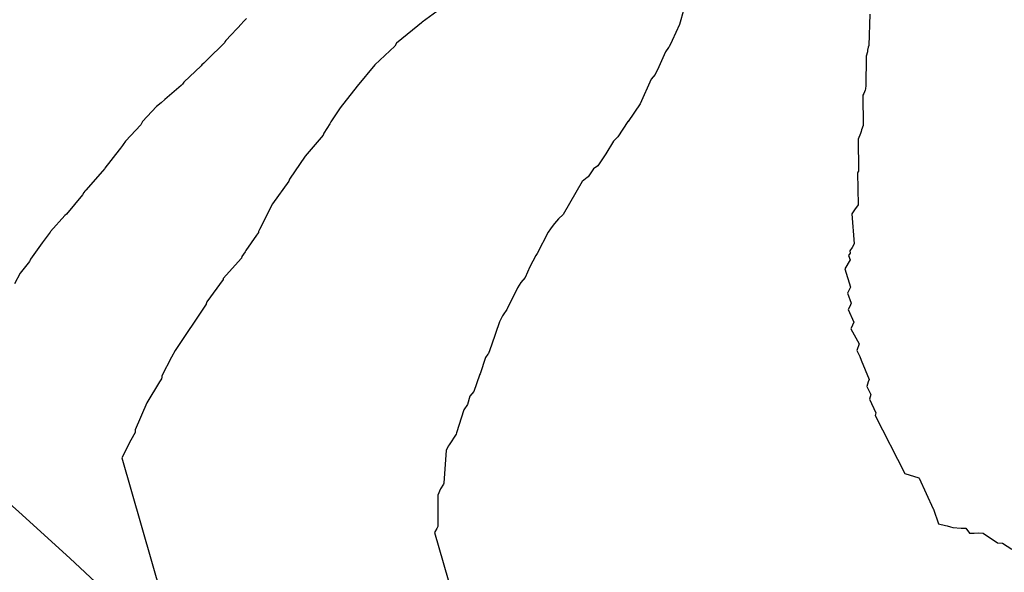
# Model space of a CAD drawing. Extents: x 158343 to 162498, y 431347 to 434500.
# Tile 149 of 220: x 159521 to 159544, y 434084 to 434097. Entities that reach past the tile are written whole.
import ezdxf

# ---------------------------------------------------------------- set-up
doc = ezdxf.new("R2010")
doc.units = 0
doc.header["$LTSCALE"] = 10
doc.header["$MEASUREMENT"] = 0
for name, color, linetype in [('000_arcering', 8, 'CONTINUOUS'), ('47_binneninrichting', 8, 'CONTINUOUS'), ('def. con-hoogtelijn (index)', 8, 'CONTINUOUS')]:
    doc.layers.add(name, color=color, linetype=linetype)

# ---------------------------------------------------------------- blocks, each defined once
blk = doc.blocks.new('bestaande hoogtelijnen')
at = {"layer": 'def. con-hoogtelijn (index)'}
for p, q in [((-137.14, 31.167), (-137.581, 30.846)), ((-137.14, 31.167), (-137.581, 30.846)), ((-131.3, 31.157), (-131.408, 30.792)), ((-131.3, 31.157), (-131.408, 30.792)), ((-131.3, 31.157), (-131.408, 30.792)), ((-126.841, 31.033), (-126.87, 30.284)), ((-126.841, 31.033), (-126.87, 30.284)), ((-141.899, 30.819), (-142.29, 30.406)), ((-141.899, 30.819), (-142.29, 30.406)), ((-141.899, 30.819), (-142.29, 30.406)), ((-141.889, 30.835), (-141.899, 30.819)), ((-141.889, 30.835), (-141.899, 30.819)), ((-141.889, 30.835), (-141.899, 30.819)), ((-141.84, 30.884), (-141.889, 30.835)), ((-141.84, 30.884), (-141.889, 30.835)), ((-141.84, 30.884), (-141.889, 30.835)), ((-141.792, 30.934), (-141.84, 30.884)), ((-141.792, 30.934), (-141.84, 30.884)), ((-141.792, 30.934), (-141.84, 30.884)), ((-137.684, 30.753), (-138.195, 30.336)), ((-137.684, 30.753), (-138.195, 30.336)), ((-137.593, 30.828), (-137.684, 30.753)), ((-137.593, 30.828), (-137.684, 30.753)), ((-137.581, 30.846), (-137.593, 30.828)), ((-137.581, 30.846), (-137.593, 30.828)), ((-131.408, 30.792), (-131.581, 30.403)), ((-131.408, 30.792), (-131.581, 30.403)), ((-131.408, 30.792), (-131.581, 30.403)), ((-142.324, 30.351), (-142.737, 29.943)), ((-142.324, 30.351), (-142.737, 29.943)), ((-142.324, 30.351), (-142.737, 29.943)), ((-142.31, 30.376), (-142.324, 30.351)), ((-142.31, 30.376), (-142.324, 30.351)), ((-142.31, 30.376), (-142.324, 30.351)), ((-142.29, 30.406), (-142.31, 30.376)), ((-142.29, 30.406), (-142.31, 30.376)), ((-142.29, 30.406), (-142.31, 30.376)), ((-138.237, 30.264), (-138.718, 29.817)), ((-138.237, 30.264), (-138.718, 29.817)), ((-138.195, 30.336), (-138.237, 30.264)), ((-138.195, 30.336), (-138.237, 30.264)), ((-131.674, 30.232), (-131.746, 30.13)), ((-131.674, 30.232), (-131.746, 30.13)), ((-131.674, 30.232), (-131.746, 30.13)), ((-131.656, 30.254), (-131.674, 30.232)), ((-131.656, 30.254), (-131.674, 30.232)), ((-131.656, 30.254), (-131.674, 30.232)), ((-131.581, 30.403), (-131.656, 30.254)), ((-131.581, 30.403), (-131.656, 30.254)), ((-131.581, 30.403), (-131.656, 30.254)), ((-126.882, 30.242), (-126.897, 30.169)), ((-126.882, 30.242), (-126.897, 30.169)), ((-126.87, 30.284), (-126.882, 30.242)), ((-126.87, 30.284), (-126.882, 30.242)), ((-131.746, 30.13), (-131.907, 29.775)), ((-131.746, 30.13), (-131.907, 29.775)), ((-131.746, 30.13), (-131.907, 29.775)), ((-126.93, 30.031), (-126.938, 29.298)), ((-126.93, 30.031), (-126.938, 29.298)), ((-126.899, 30.134), (-126.93, 30.031)), ((-126.899, 30.134), (-126.93, 30.031)), ((-126.898, 30.153), (-126.899, 30.134)), ((-126.898, 30.153), (-126.899, 30.134)), ((-126.897, 30.169), (-126.898, 30.153)), ((-126.897, 30.169), (-126.898, 30.153)), ((-142.882, 29.799), (-143.3, 29.407)), ((-142.882, 29.799), (-143.3, 29.407)), ((-142.882, 29.799), (-143.3, 29.407)), ((-142.867, 29.819), (-142.882, 29.799)), ((-142.867, 29.819), (-142.882, 29.799)), ((-142.867, 29.819), (-142.882, 29.799)), ((-142.818, 29.86), (-142.867, 29.819)), ((-142.818, 29.86), (-142.867, 29.819)), ((-142.818, 29.86), (-142.867, 29.819)), ((-142.777, 29.898), (-142.818, 29.86)), ((-142.777, 29.898), (-142.818, 29.86)), ((-142.777, 29.898), (-142.818, 29.86)), ((-142.737, 29.943), (-142.777, 29.898)), ((-142.737, 29.943), (-142.777, 29.898)), ((-142.737, 29.943), (-142.777, 29.898)), ((-138.718, 29.817), (-139.14, 29.31)), ((-138.718, 29.817), (-139.14, 29.31)), ((-131.907, 29.775), (-131.988, 29.586)), ((-131.907, 29.775), (-131.988, 29.586)), ((-131.907, 29.775), (-131.988, 29.586)), ((-131.988, 29.586), (-132.09, 29.479)), ((-131.988, 29.586), (-132.09, 29.479)), ((-131.988, 29.586), (-132.09, 29.479)), ((-143.36, 29.327), (-143.752, 28.984)), ((-143.36, 29.327), (-143.752, 28.984)), ((-143.36, 29.327), (-143.752, 28.984)), ((-143.332, 29.358), (-143.36, 29.327)), ((-143.332, 29.358), (-143.36, 29.327)), ((-143.332, 29.358), (-143.36, 29.327)), ((-143.3, 29.407), (-143.332, 29.358)), ((-143.3, 29.407), (-143.332, 29.358)), ((-143.3, 29.407), (-143.332, 29.358)), ((-139.14, 29.309), (-139.546, 28.787)), ((-139.14, 29.309), (-139.546, 28.787)), ((-139.14, 29.31), (-139.14, 29.309)), ((-139.14, 29.31), (-139.14, 29.309)), ((-132.09, 29.479), (-132.35, 28.881)), ((-132.09, 29.479), (-132.35, 28.881)), ((-132.09, 29.479), (-132.35, 28.881)), ((-126.938, 29.298), (-126.948, 29.268)), ((-126.938, 29.298), (-126.948, 29.268)), ((-126.989, 29.132), (-127.01, 29.09)), ((-126.989, 29.132), (-127.01, 29.09)), ((-127.01, 29.09), (-127, 28.36)), ((-127.01, 29.09), (-127, 28.36)), ((-126.951, 29.212), (-126.989, 29.132)), ((-126.951, 29.212), (-126.989, 29.132)), ((-126.95, 29.241), (-126.951, 29.212)), ((-126.95, 29.241), (-126.951, 29.212)), ((-126.948, 29.268), (-126.95, 29.241)), ((-126.948, 29.268), (-126.95, 29.241)), ((-143.948, 28.819), (-144.29, 28.457)), ((-143.948, 28.819), (-144.29, 28.457)), ((-143.948, 28.819), (-144.29, 28.457)), ((-143.841, 28.907), (-143.948, 28.819)), ((-143.841, 28.907), (-143.948, 28.819)), ((-143.841, 28.907), (-143.948, 28.819)), ((-143.752, 28.984), (-143.841, 28.907)), ((-143.752, 28.984), (-143.841, 28.907)), ((-143.752, 28.984), (-143.841, 28.907)), ((-132.35, 28.881), (-132.642, 28.46)), ((-132.35, 28.881), (-132.642, 28.46)), ((-132.35, 28.881), (-132.642, 28.46)), ((-139.546, 28.787), (-139.773, 28.451)), ((-139.546, 28.787), (-139.773, 28.451)), ((-144.33, 28.38), (-144.692, 27.987)), ((-144.33, 28.38), (-144.692, 27.987)), ((-144.33, 28.38), (-144.692, 27.987)), ((-144.303, 28.43), (-144.33, 28.38)), ((-144.303, 28.43), (-144.33, 28.38)), ((-144.303, 28.43), (-144.33, 28.38)), ((-144.29, 28.457), (-144.303, 28.43)), ((-144.29, 28.457), (-144.303, 28.43)), ((-144.29, 28.457), (-144.303, 28.43)), ((-139.798, 28.404), (-139.935, 28.176)), ((-139.798, 28.404), (-139.935, 28.176)), ((-139.773, 28.451), (-139.798, 28.404)), ((-139.773, 28.451), (-139.798, 28.404)), ((-132.645, 28.457), (-132.884, 28.093)), ((-132.645, 28.457), (-132.884, 28.093)), ((-132.645, 28.457), (-132.884, 28.093)), ((-132.642, 28.46), (-132.645, 28.457)), ((-132.642, 28.46), (-132.645, 28.457)), ((-132.642, 28.46), (-132.645, 28.457)), ((-127, 28.36), (-127.045, 28.259)), ((-127, 28.36), (-127.045, 28.259)), ((-139.958, 28.128), (-140.384, 27.625)), ((-139.958, 28.128), (-140.384, 27.625)), ((-139.948, 28.152), (-139.958, 28.128)), ((-139.948, 28.152), (-139.958, 28.128)), ((-139.935, 28.176), (-139.948, 28.152)), ((-139.935, 28.176), (-139.948, 28.152)), ((-127.07, 28.168), (-127.123, 28.035)), ((-127.07, 28.168), (-127.123, 28.035)), ((-127.047, 28.221), (-127.07, 28.168)), ((-127.047, 28.221), (-127.07, 28.168)), ((-127.045, 28.259), (-127.047, 28.221)), ((-127.045, 28.259), (-127.047, 28.221)), ((-144.766, 27.881), (-144.818, 27.819)), ((-144.766, 27.881), (-144.818, 27.819)), ((-144.766, 27.881), (-144.818, 27.819)), ((-144.754, 27.904), (-144.766, 27.881)), ((-144.754, 27.904), (-144.766, 27.881)), ((-144.754, 27.904), (-144.766, 27.881)), ((-144.692, 27.987), (-144.754, 27.904)), ((-144.692, 27.987), (-144.754, 27.904)), ((-144.692, 27.987), (-144.754, 27.904)), ((-132.994, 27.988), (-133.176, 27.682)), ((-132.994, 27.988), (-133.176, 27.682)), ((-132.994, 27.988), (-133.176, 27.682)), ((-132.887, 28.09), (-132.994, 27.988)), ((-132.887, 28.09), (-132.994, 27.988)), ((-132.887, 28.09), (-132.994, 27.988)), ((-132.884, 28.093), (-132.887, 28.09)), ((-132.884, 28.093), (-132.887, 28.09)), ((-132.884, 28.093), (-132.887, 28.09)), ((-127.123, 28.035), (-127.116, 27.29)), ((-127.123, 28.035), (-127.116, 27.29)), ((-144.846, 27.779), (-145.19, 27.338)), ((-144.846, 27.779), (-145.19, 27.338)), ((-144.846, 27.779), (-145.19, 27.338)), ((-144.818, 27.819), (-144.846, 27.779)), ((-144.818, 27.819), (-144.846, 27.779)), ((-144.818, 27.819), (-144.846, 27.779)), ((-133.176, 27.682), (-133.37, 27.397)), ((-133.176, 27.682), (-133.37, 27.397)), ((-133.176, 27.682), (-133.37, 27.397)), ((-140.384, 27.625), (-140.758, 27.071)), ((-140.384, 27.625), (-140.758, 27.071)), ((-133.37, 27.397), (-133.472, 27.323)), ((-133.37, 27.397), (-133.472, 27.323)), ((-133.37, 27.397), (-133.472, 27.323)), ((-145.25, 27.267), (-145.648, 26.808)), ((-145.25, 27.267), (-145.648, 26.808)), ((-145.25, 27.267), (-145.648, 26.808)), ((-145.242, 27.277), (-145.25, 27.267)), ((-145.242, 27.277), (-145.25, 27.267)), ((-145.242, 27.277), (-145.25, 27.267)), ((-145.198, 27.325), (-145.242, 27.277)), ((-145.198, 27.325), (-145.242, 27.277)), ((-145.198, 27.325), (-145.242, 27.277)), ((-145.19, 27.338), (-145.198, 27.325)), ((-145.19, 27.338), (-145.198, 27.325)), ((-145.19, 27.338), (-145.198, 27.325)), ((-133.472, 27.323), (-133.601, 27.129)), ((-133.472, 27.323), (-133.601, 27.129)), ((-133.472, 27.323), (-133.601, 27.129)), ((-127.129, 27.24), (-127.137, 27.227)), ((-127.129, 27.24), (-127.137, 27.227)), ((-127.137, 27.227), (-127.126, 26.461)), ((-127.137, 27.227), (-127.126, 26.461)), ((-127.117, 27.264), (-127.129, 27.24)), ((-127.117, 27.264), (-127.129, 27.24)), ((-127.116, 27.277), (-127.117, 27.264)), ((-127.116, 27.277), (-127.117, 27.264)), ((-127.116, 27.29), (-127.116, 27.277)), ((-127.116, 27.29), (-127.116, 27.277)), ((-140.781, 27.023), (-141.171, 26.484)), ((-140.781, 27.023), (-141.171, 26.484)), ((-140.78, 27.024), (-140.781, 27.023)), ((-140.78, 27.024), (-140.781, 27.023)), ((-140.758, 27.071), (-140.78, 27.024)), ((-140.758, 27.071), (-140.78, 27.024)), ((-133.74, 27.015), (-134.199, 26.229)), ((-133.74, 27.015), (-134.199, 26.229)), ((-133.74, 27.015), (-134.199, 26.229)), ((-133.622, 27.111), (-133.74, 27.015)), ((-133.622, 27.111), (-133.74, 27.015)), ((-133.622, 27.111), (-133.74, 27.015)), ((-133.601, 27.129), (-133.622, 27.111)), ((-133.601, 27.129), (-133.622, 27.111)), ((-133.601, 27.129), (-133.622, 27.111)), ((-145.729, 26.702), (-146.112, 26.238)), ((-145.729, 26.702), (-146.112, 26.238)), ((-145.729, 26.702), (-146.112, 26.238)), ((-145.692, 26.755), (-145.729, 26.702)), ((-145.692, 26.755), (-145.729, 26.702)), ((-145.692, 26.755), (-145.729, 26.702)), ((-145.667, 26.784), (-145.692, 26.755)), ((-145.667, 26.784), (-145.692, 26.755)), ((-145.667, 26.784), (-145.692, 26.755)), ((-145.648, 26.808), (-145.667, 26.784)), ((-145.648, 26.808), (-145.667, 26.784)), ((-145.648, 26.808), (-145.667, 26.784)), ((-141.172, 26.482), (-141.484, 25.866)), ((-141.172, 26.482), (-141.484, 25.866)), ((-141.171, 26.484), (-141.172, 26.482)), ((-141.171, 26.484), (-141.172, 26.482)), ((-127.126, 26.461), (-127.208, 26.342)), ((-127.126, 26.461), (-127.208, 26.342)), ((-146.112, 26.238), (-146.147, 26.201)), ((-146.112, 26.238), (-146.147, 26.201)), ((-146.112, 26.238), (-146.147, 26.201)), ((-134.199, 26.229), (-134.31, 26.126)), ((-134.199, 26.229), (-134.31, 26.126)), ((-134.199, 26.229), (-134.31, 26.126)), ((-127.208, 26.342), (-127.276, 26.239)), ((-127.208, 26.342), (-127.276, 26.239)), ((-127.276, 26.239), (-127.218, 25.519)), ((-127.276, 26.239), (-127.218, 25.519)), ((-146.147, 26.201), (-146.493, 25.819)), ((-146.147, 26.201), (-146.493, 25.819)), ((-146.147, 26.201), (-146.493, 25.819)), ((-134.411, 26.003), (-134.505, 25.882)), ((-134.411, 26.003), (-134.505, 25.882)), ((-134.411, 26.003), (-134.505, 25.882)), ((-134.408, 26.009), (-134.411, 26.003)), ((-134.408, 26.009), (-134.411, 26.003)), ((-134.408, 26.009), (-134.411, 26.003)), ((-134.31, 26.126), (-134.408, 26.009)), ((-134.31, 26.126), (-134.408, 26.009)), ((-134.31, 26.126), (-134.408, 26.009)), ((-146.503, 25.801), (-146.576, 25.703)), ((-146.503, 25.801), (-146.576, 25.703)), ((-146.503, 25.801), (-146.576, 25.703)), ((-146.493, 25.819), (-146.503, 25.801)), ((-146.493, 25.819), (-146.503, 25.801)), ((-146.493, 25.819), (-146.503, 25.801)), ((-141.509, 25.797), (-141.552, 25.733)), ((-141.509, 25.797), (-141.552, 25.733)), ((-141.502, 25.815), (-141.509, 25.797)), ((-141.502, 25.815), (-141.509, 25.797)), ((-141.484, 25.866), (-141.502, 25.815)), ((-141.484, 25.866), (-141.502, 25.815)), ((-134.557, 25.805), (-134.822, 25.291)), ((-134.557, 25.805), (-134.822, 25.291)), ((-134.557, 25.805), (-134.822, 25.291)), ((-134.505, 25.882), (-134.557, 25.805)), ((-134.505, 25.882), (-134.557, 25.805)), ((-134.505, 25.882), (-134.557, 25.805)), ((-146.692, 25.549), (-146.973, 25.155)), ((-146.692, 25.549), (-146.973, 25.155)), ((-146.692, 25.549), (-146.973, 25.155)), ((-146.594, 25.676), (-146.692, 25.549)), ((-146.594, 25.676), (-146.692, 25.549)), ((-146.594, 25.676), (-146.692, 25.549)), ((-146.576, 25.703), (-146.594, 25.676)), ((-146.576, 25.703), (-146.594, 25.676)), ((-146.576, 25.703), (-146.594, 25.676)), ((-141.552, 25.733), (-141.812, 25.366)), ((-141.552, 25.733), (-141.812, 25.366)), ((-127.218, 25.519), (-127.269, 25.432)), ((-127.218, 25.519), (-127.269, 25.432)), ((-141.823, 25.33), (-141.902, 25.214)), ((-141.823, 25.33), (-141.902, 25.214)), ((-141.812, 25.366), (-141.823, 25.33)), ((-141.812, 25.366), (-141.823, 25.33)), ((-134.822, 25.291), (-134.854, 25.238)), ((-134.822, 25.291), (-134.854, 25.238)), ((-134.822, 25.291), (-134.854, 25.238)), ((-127.315, 25.296), (-127.351, 25.241)), ((-127.315, 25.296), (-127.351, 25.241)), ((-127.269, 25.432), (-127.324, 25.352)), ((-127.269, 25.432), (-127.324, 25.352)), ((-127.324, 25.352), (-127.315, 25.296)), ((-127.324, 25.352), (-127.315, 25.296)), ((-146.999, 25.1), (-147.218, 24.819)), ((-146.999, 25.1), (-147.218, 24.819)), ((-146.999, 25.1), (-147.218, 24.819)), ((-146.99, 25.116), (-146.999, 25.1)), ((-146.99, 25.116), (-146.999, 25.1)), ((-146.99, 25.116), (-146.999, 25.1)), ((-146.973, 25.155), (-146.99, 25.116)), ((-146.973, 25.155), (-146.99, 25.116)), ((-146.973, 25.155), (-146.99, 25.116)), ((-141.914, 25.178), (-142.352, 24.688)), ((-141.914, 25.178), (-142.352, 24.688)), ((-141.902, 25.214), (-141.914, 25.178)), ((-141.902, 25.214), (-141.914, 25.178)), ((-141.902, 25.214), (-141.902, 25.214)), ((-141.902, 25.214), (-141.902, 25.214)), ((-134.854, 25.238), (-134.995, 24.972)), ((-134.854, 25.238), (-134.995, 24.972)), ((-134.854, 25.238), (-134.995, 24.972)), ((-127.316, 25.14), (-127.446, 24.918)), ((-127.316, 25.14), (-127.446, 24.918)), ((-127.351, 25.241), (-127.316, 25.14)), ((-127.351, 25.241), (-127.316, 25.14)), ((-147.218, 24.819), (-147.359, 24.56)), ((-147.218, 24.819), (-147.359, 24.56)), ((-147.218, 24.819), (-147.359, 24.56)), ((-134.995, 24.972), (-135.113, 24.711)), ((-134.995, 24.972), (-135.113, 24.711)), ((-134.995, 24.972), (-135.113, 24.711)), ((-127.446, 24.918), (-127.305, 24.482)), ((-127.446, 24.918), (-127.305, 24.482)), ((-142.356, 24.669), (-142.746, 24.13)), ((-142.356, 24.669), (-142.746, 24.13)), ((-142.352, 24.688), (-142.356, 24.669)), ((-142.352, 24.688), (-142.356, 24.669)), ((-135.211, 24.595), (-135.297, 24.467)), ((-135.211, 24.595), (-135.297, 24.467)), ((-135.211, 24.595), (-135.297, 24.467)), ((-135.113, 24.711), (-135.211, 24.595)), ((-135.113, 24.711), (-135.211, 24.595)), ((-135.113, 24.711), (-135.211, 24.595)), ((-135.297, 24.467), (-135.542, 23.96)), ((-135.297, 24.467), (-135.542, 23.96)), ((-135.297, 24.467), (-135.542, 23.96)), ((-127.306, 24.48), (-127.381, 24.335)), ((-127.306, 24.48), (-127.381, 24.335)), ((-127.381, 24.335), (-127.287, 24.094)), ((-127.381, 24.335), (-127.287, 24.094)), ((-127.305, 24.482), (-127.306, 24.48)), ((-127.305, 24.482), (-127.306, 24.48)), ((-142.746, 24.13), (-142.762, 24.08)), ((-142.746, 24.13), (-142.762, 24.08)), ((-127.287, 24.094), (-127.326, 24.019)), ((-127.287, 24.094), (-127.326, 24.019)), ((-142.762, 24.077), (-143.503, 22.96)), ((-142.762, 24.077), (-143.503, 22.96)), ((-142.762, 24.08), (-142.762, 24.077)), ((-142.762, 24.08), (-142.762, 24.077)), ((-135.55, 23.943), (-135.64, 23.818)), ((-135.55, 23.943), (-135.64, 23.818)), ((-135.55, 23.943), (-135.64, 23.818)), ((-135.542, 23.96), (-135.55, 23.943)), ((-135.542, 23.96), (-135.55, 23.943)), ((-135.542, 23.96), (-135.55, 23.943)), ((-127.326, 24.019), (-127.36, 23.945)), ((-127.326, 24.019), (-127.36, 23.945)), ((-127.36, 23.945), (-127.224, 23.639)), ((-127.36, 23.945), (-127.224, 23.639)), ((-135.721, 23.651), (-135.918, 23.088)), ((-135.721, 23.651), (-135.918, 23.088)), ((-135.721, 23.651), (-135.918, 23.088)), ((-135.649, 23.793), (-135.721, 23.651)), ((-135.649, 23.793), (-135.721, 23.651)), ((-135.649, 23.793), (-135.721, 23.651)), ((-135.64, 23.818), (-135.649, 23.793)), ((-135.64, 23.818), (-135.649, 23.793)), ((-135.64, 23.818), (-135.649, 23.793)), ((-127.224, 23.639), (-127.293, 23.495)), ((-127.224, 23.639), (-127.293, 23.495)), ((-127.293, 23.495), (-127.298, 23.483)), ((-127.293, 23.495), (-127.298, 23.483)), ((-127.298, 23.483), (-127.1, 23.119)), ((-127.298, 23.483), (-127.1, 23.119)), ((-143.503, 22.96), (-143.592, 22.804)), ((-143.503, 22.96), (-143.592, 22.804)), ((-135.918, 23.088), (-135.992, 22.891)), ((-135.918, 23.088), (-135.992, 22.891)), ((-135.918, 23.088), (-135.992, 22.891)), ((-127.1, 23.119), (-127.155, 22.96)), ((-127.1, 23.119), (-127.155, 22.96)), ((-127.155, 22.96), (-127.085, 22.815)), ((-127.155, 22.96), (-127.085, 22.815)), ((-143.592, 22.804), (-143.823, 22.352)), ((-143.592, 22.804), (-143.823, 22.352)), ((-136.062, 22.791), (-136.186, 22.401)), ((-136.062, 22.791), (-136.186, 22.401)), ((-136.062, 22.791), (-136.186, 22.401)), ((-136.002, 22.876), (-136.062, 22.791)), ((-136.002, 22.876), (-136.062, 22.791)), ((-136.002, 22.876), (-136.062, 22.791)), ((-135.992, 22.891), (-136.002, 22.876)), ((-135.992, 22.891), (-136.002, 22.876)), ((-135.992, 22.891), (-136.002, 22.876)), ((-127.085, 22.815), (-127.048, 22.732)), ((-127.085, 22.815), (-127.048, 22.732)), ((-127.048, 22.732), (-126.859, 22.263)), ((-127.048, 22.732), (-126.859, 22.263)), ((-143.88, 22.205), (-144.181, 21.705)), ((-143.88, 22.205), (-144.181, 21.705)), ((-143.828, 22.281), (-143.88, 22.205)), ((-143.828, 22.281), (-143.88, 22.205)), ((-143.826, 22.322), (-143.828, 22.281)), ((-143.826, 22.322), (-143.828, 22.281)), ((-143.823, 22.352), (-143.826, 22.322)), ((-143.823, 22.352), (-143.826, 22.322)), ((-136.207, 22.366), (-136.338, 21.979)), ((-136.207, 22.366), (-136.338, 21.979)), ((-136.207, 22.366), (-136.338, 21.979)), ((-136.204, 22.374), (-136.207, 22.366)), ((-136.204, 22.374), (-136.207, 22.366)), ((-136.204, 22.374), (-136.207, 22.366)), ((-136.186, 22.401), (-136.204, 22.374)), ((-136.186, 22.401), (-136.204, 22.374)), ((-136.186, 22.401), (-136.204, 22.374)), ((-126.88, 22.208), (-126.915, 22.097)), ((-126.88, 22.208), (-126.915, 22.097)), ((-126.859, 22.263), (-126.88, 22.208)), ((-126.859, 22.263), (-126.88, 22.208)), ((-136.338, 21.979), (-136.439, 21.865)), ((-136.338, 21.979), (-136.439, 21.865)), ((-136.338, 21.979), (-136.439, 21.865)), ((-126.915, 22.097), (-126.916, 22.095)), ((-126.915, 22.097), (-126.916, 22.095)), ((-126.916, 22.095), (-126.818, 21.906)), ((-126.916, 22.095), (-126.818, 21.906)), ((-136.439, 21.865), (-136.492, 21.662)), ((-136.439, 21.865), (-136.492, 21.662)), ((-136.439, 21.865), (-136.492, 21.662)), ((-126.818, 21.906), (-126.854, 21.796)), ((-126.818, 21.906), (-126.854, 21.796)), ((-126.854, 21.796), (-126.699, 21.461)), ((-126.854, 21.796), (-126.699, 21.461)), ((-144.181, 21.705), (-144.463, 21.059)), ((-144.181, 21.705), (-144.463, 21.059)), ((-136.582, 21.537), (-136.753, 20.988)), ((-136.582, 21.537), (-136.753, 20.988)), ((-136.582, 21.537), (-136.753, 20.988)), ((-136.492, 21.662), (-136.582, 21.537)), ((-136.492, 21.662), (-136.582, 21.537)), ((-136.492, 21.662), (-136.582, 21.537)), ((-126.699, 21.461), (-126.714, 21.404)), ((-126.699, 21.461), (-126.714, 21.404)), ((-126.714, 21.404), (-126.001, 20.009)), ((-126.714, 21.404), (-126.001, 20.009)), ((-144.463, 21.057), (-144.464, 20.99)), ((-144.463, 21.057), (-144.464, 20.99)), ((-144.463, 21.059), (-144.463, 21.057)), ((-144.463, 21.059), (-144.463, 21.057)), ((-144.564, 20.807), (-144.787, 20.385)), ((-144.564, 20.807), (-144.787, 20.385)), ((-144.464, 20.99), (-144.564, 20.807)), ((-144.464, 20.99), (-144.564, 20.807)), ((-136.762, 20.955), (-136.933, 20.697)), ((-136.762, 20.955), (-136.933, 20.697)), ((-136.762, 20.955), (-136.933, 20.697)), ((-136.753, 20.988), (-136.762, 20.955)), ((-136.753, 20.988), (-136.762, 20.955)), ((-136.753, 20.988), (-136.762, 20.955)), ((-137.007, 20.557), (-137.03, 20.228)), ((-137.007, 20.557), (-137.03, 20.228)), ((-137.007, 20.557), (-137.03, 20.228)), ((-136.953, 20.662), (-137.007, 20.557)), ((-136.953, 20.662), (-137.007, 20.557)), ((-136.953, 20.662), (-137.007, 20.557)), ((-136.933, 20.697), (-136.953, 20.662)), ((-136.933, 20.697), (-136.953, 20.662)), ((-136.933, 20.697), (-136.953, 20.662)), ((-144.787, 20.385), (-142.904, 13.826)), ((-144.787, 20.385), (-142.904, 13.826)), ((-137.03, 20.228), (-137.057, 19.772)), ((-137.03, 20.228), (-137.057, 19.772)), ((-137.03, 20.228), (-137.057, 19.772)), ((-126.001, 20.009), (-125.666, 19.9)), ((-126.001, 20.009), (-125.666, 19.9)), ((-125.666, 19.9), (-125.66, 19.899)), ((-125.666, 19.9), (-125.66, 19.899)), ((-125.66, 19.899), (-125.325, 19.156)), ((-125.66, 19.899), (-125.325, 19.156)), ((-137.138, 19.639), (-137.203, 19.49)), ((-137.138, 19.639), (-137.203, 19.49)), ((-137.138, 19.639), (-137.203, 19.49)), ((-137.069, 19.754), (-137.138, 19.639)), ((-137.069, 19.754), (-137.138, 19.639)), ((-137.069, 19.754), (-137.138, 19.639)), ((-137.057, 19.772), (-137.069, 19.754)), ((-137.057, 19.772), (-137.069, 19.754)), ((-137.057, 19.772), (-137.069, 19.754)), ((-137.203, 19.464), (-137.206, 18.733)), ((-137.203, 19.464), (-137.206, 18.733)), ((-137.203, 19.464), (-137.206, 18.733)), ((-137.203, 19.49), (-137.203, 19.464)), ((-137.203, 19.49), (-137.203, 19.464)), ((-137.203, 19.49), (-137.203, 19.464)), ((-125.325, 19.156), (-125.317, 19.154)), ((-125.325, 19.156), (-125.317, 19.154)), ((-125.317, 19.154), (-125.198, 18.796)), ((-125.317, 19.154), (-125.198, 18.796)), ((-137.229, 18.69), (-137.28, 18.593)), ((-137.229, 18.69), (-137.28, 18.593)), ((-137.229, 18.69), (-137.28, 18.593)), ((-137.206, 18.733), (-137.229, 18.69)), ((-137.206, 18.733), (-137.229, 18.69)), ((-137.206, 18.733), (-137.229, 18.69)), ((-125.198, 18.796), (-125.028, 18.76)), ((-125.198, 18.796), (-125.028, 18.76)), ((-125.028, 18.76), (-124.984, 18.748)), ((-125.028, 18.76), (-124.984, 18.748)), ((-124.984, 18.748), (-124.908, 18.727)), ((-124.984, 18.748), (-124.908, 18.727)), ((-124.908, 18.727), (-124.852, 18.714)), ((-124.908, 18.727), (-124.852, 18.714)), ((-124.852, 18.714), (-124.65, 18.692)), ((-124.852, 18.714), (-124.65, 18.692)), ((-124.65, 18.692), (-124.54, 18.696)), ((-124.65, 18.692), (-124.54, 18.696)), ((-124.54, 18.696), (-124.453, 18.577)), ((-124.54, 18.696), (-124.453, 18.577)), ((-137.28, 18.593), (-136.846, 17.079)), ((-137.28, 18.593), (-136.846, 17.079)), ((-137.28, 18.593), (-136.846, 17.079)), ((-124.453, 18.577), (-124.347, 18.579)), ((-124.453, 18.577), (-124.347, 18.579)), ((-124.347, 18.579), (-124.338, 18.579)), ((-124.347, 18.579), (-124.338, 18.579)), ((-124.338, 18.579), (-124.231, 18.58)), ((-124.338, 18.579), (-124.231, 18.58)), ((-124.231, 18.58), (-124.122, 18.572)), ((-124.231, 18.58), (-124.122, 18.572)), ((-124.122, 18.572), (-123.777, 18.344)), ((-124.122, 18.572), (-123.777, 18.344)), ((-123.777, 18.344), (-123.773, 18.344)), ((-123.777, 18.344), (-123.773, 18.344)), ((-123.773, 18.344), (-123.664, 18.336)), ((-123.773, 18.344), (-123.664, 18.336)), ((-123.664, 18.336), (-123.436, 18.192)), ((-123.664, 18.336), (-123.436, 18.192))]:
    blk.add_line(p, q, dxfattribs=at)

msp = doc.modelspace()

# ---------------------------------------------------------------- linework, layer by layer
at = {"layer": '47_binneninrichting', "flags": 128}
msp.add_lwpolyline([(159518.093, 434087.739), (159519.32, 434086.619), (159520.549, 434085.52), (159521.776, 434084.411), (159523, 434083.259), (159524.216, 434082.034), (159525.448, 434080.68), (159526.589, 434079.331), (159527.69, 434077.976), (159528.804, 434076.602), (159529.982, 434075.199), (159531.041, 434073.955), (159532.056, 434072.742), (159533.059, 434071.554), (159534.08, 434070.382), (159535.148, 434069.219), (159536.295, 434068.057), (159537.509, 434066.928), (159538.735, 434065.871), (159539.969, 434064.864), (159541.207, 434063.88), (159542.445, 434062.897), (159543.678, 434061.889)], dxfattribs=at)

# ---------------------------------------------------------------- block references
at = {"layer": '000_arcering'}
msp.add_blockref('bestaande hoogtelijnen', (159667.804, 434066.432), dxfattribs=at)

doc.saveas('drawing.dxf')
